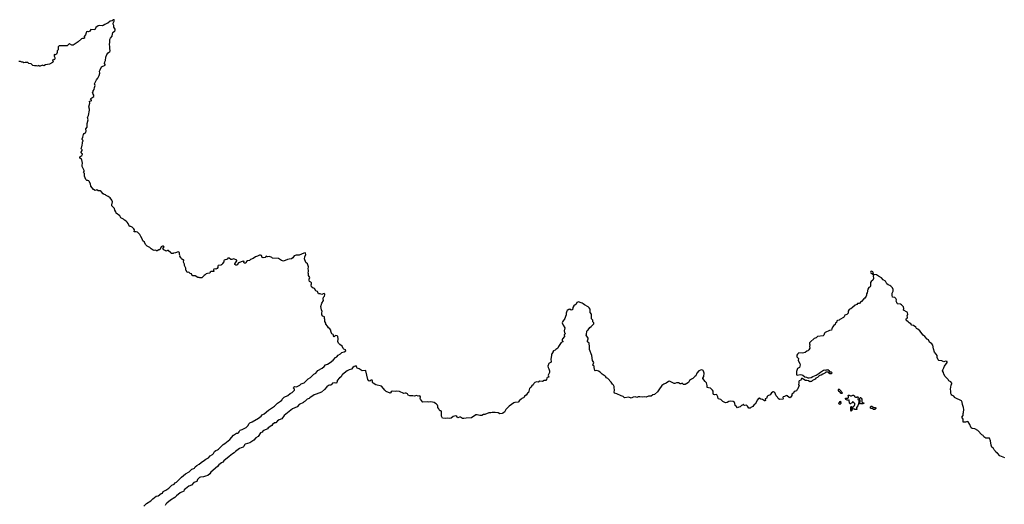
# Model space of a CAD drawing. Extents: x 2708302 to 2968450, y 494490 to 722710.
# Tile 222 of 256: x 2851928 to 2876555, y 706505 to 718633. Entities that reach past the tile are written whole.
import ezdxf

# ---------------------------------------------------------------- set-up
doc = ezdxf.new("R2010")
doc.units = 0

msp = doc.modelspace()

# ---------------------------------------------------------------- linework, layer by layer
at = {"layer": '0CON20XD'}
for points in [[(2859714, 710864), (2859684, 710894), (2859648, 710918), (2859624, 710964), (2859584, 711014), (2859582, 711035), (2859564, 711084), (2859563, 711133), (2859552, 711155), (2859552, 711195), (2859507, 711217), (2859483, 711245), (2859484, 711294), (2859494, 711334), (2859473, 711375), (2859464, 711456), (2859484, 711536), (2859524, 711605), (2859518, 711645), (2859524, 711686), (2859556, 711715), (2859563, 711745), (2859560, 711765), (2859545, 711782), (2859515, 711773), (2859485, 711753), (2859445, 711771), (2859405, 711773), (2859394, 711785), (2859375, 711830), (2859334, 711844), (2859300, 711905), (2859265, 711916), (2859225, 711950), (2859220, 711995), (2859230, 712025), (2859227, 712045), (2859211, 712061), (2859175, 712080), (2859168, 712115), (2859168, 712142), (2859182, 712185), (2859153, 712235), (2859153, 712273), (2859143, 712295), (2859154, 712335), (2859154, 712365), (2859146, 712395), (2859148, 712445), (2859125, 712522), (2859085, 712560), (2859054, 712645), (2859056, 712695), (2859083, 712755), (2859075, 712790), (2859065, 712798), (2859035, 712792), (2858915, 712744), (2858845, 712743), (2858795, 712720), (2858764, 712676), (2858730, 712645), (2858666, 712644), (2858630, 712635), (2858525, 712593), (2858475, 712604), (2858405, 712654), (2858255, 712663), (2858234, 712684), (2858178, 712708), (2858127, 712697), (2858095, 712712), (2858065, 712682), (2858015, 712672), (2857992, 712685), (2857975, 712728), (2857955, 712740), (2857927, 712743), (2857875, 712713), (2857829, 712701), (2857766, 712654), (2857705, 712630), (2857674, 712606), (2857623, 712597), (2857602, 712578), (2857586, 712544), (2857555, 712542), (2857530, 712565), (2857540, 712575), (2857540, 712585), (2857515, 712588), (2857405, 712550), (2857380, 712515), (2857380, 712495), (2857355, 712488), (2857335, 712490), (2857313, 712505), (2857313, 712525), (2857360, 712595), (2857360, 712615), (2857286, 712646), (2857233, 712633), (2857207, 712633), (2857165, 712663), (2857138, 712662), (2857125, 712642), (2857045, 712612), (2857037, 712595), (2857036, 712574), (2856998, 712535), (2856985, 712502), (2856965, 712500), (2856955, 712490), (2856890, 712485), (2856882, 712465), (2856886, 712434), (2856866, 712404), (2856845, 712392), (2856815, 712402), (2856787, 712393), (2856778, 712375), (2856780, 712335), (2856765, 712330), (2856715, 712332), (2856696, 712314), (2856683, 712287), (2856625, 712282), (2856595, 712270), (2856570, 712245), (2856542, 712228), (2856485, 712170), (2856435, 712170), (2856415, 712180), (2856385, 712180), (2856315, 712222), (2856256, 712226), (2856242, 712235), (2856225, 712277), (2856193, 712283), (2856155, 712313), (2856115, 712310), (2856100, 712345), (2856083, 712365), (2856080, 712415), (2856048, 712478), (2856053, 712515), (2856023, 712565), (2856032, 712615), (2856025, 712622), (2856006, 712626), (2855978, 712645), (2855955, 712682), (2855940, 712685), (2855930, 712695), (2855942, 712725), (2855924, 712754), (2855923, 712803), (2855912, 712815), (2855895, 712820), (2855825, 712798), (2855775, 712790), (2855765, 712780), (2855715, 712780), (2855708, 712798), (2855645, 712853), (2855625, 712857), (2855595, 712842), (2855585, 712850), (2855563, 712853), (2855548, 712868), (2855534, 712874), (2855512, 712905), (2855538, 712945), (2855535, 712960), (2855525, 712967), (2855500, 712965), (2855468, 712945), (2855435, 712873), (2855405, 712872), (2855365, 712852), (2855345, 712852), (2855335, 712862), (2855295, 712858), (2855265, 712862), (2855218, 712898), (2855185, 712933), (2855116, 712966), (2855093, 712993), (2855072, 713005), (2855051, 713065), (2855009, 713099), (2854994, 713145), (2854954, 713204), (2854933, 713255), (2854875, 713312), (2854845, 713320), (2854795, 713320), (2854803, 713375), (2854785, 713402), (2854745, 713442), (2854712, 713458), (2854675, 713460), (2854642, 713535), (2854616, 713566), (2854595, 713587), (2854547, 713617), (2854523, 713643), (2854462, 713675), (2854432, 713725), (2854345, 713792), (2854335, 713828), (2854307, 713865), (2854300, 713905), (2854232, 713975), (2854232, 714015), (2854243, 714037), (2854246, 714075), (2854231, 714115), (2854192, 714175), (2854145, 714210), (2854090, 714235), (2854075, 714250), (2854045, 714257), (2854014, 714274), (2853970, 714330), (2853945, 714349), (2853894, 714354), (2853855, 714372), (2853815, 714362), (2853775, 714382), (2853706, 714466), (2853702, 714522), (2853670, 714580), (2853655, 714598), (2853635, 714608), (2853605, 714610), (2853585, 714630), (2853548, 714715), (2853545, 714780), (2853522, 714805), (2853543, 714835), (2853544, 714855), (2853493, 714955), (2853490, 714995), (2853503, 715045), (2853483, 715125), (2853475, 715140), (2853430, 715165), (2853430, 715185), (2853435, 715200), (2853479, 715231), (2853502, 715265), (2853500, 715275), (2853480, 715285), (2853462, 715305), (2853465, 715320), (2853492, 715358), (2853490, 715375), (2853470, 715395), (2853462, 715415), (2853482, 715448), (2853487, 715495), (2853502, 715545), (2853498, 715575), (2853512, 715595), (2853505, 715620), (2853488, 715638), (2853488, 715655), (2853509, 715695), (2853526, 715764), (2853542, 715785), (2853570, 715805), (2853582, 715825), (2853588, 715845), (2853586, 715905), (2853614, 715946), (2853616, 716034), (2853638, 716125), (2853627, 716185), (2853649, 716235), (2853674, 716366), (2853673, 716395), (2853654, 716455), (2853680, 716545), (2853673, 716595), (2853715, 716602), (2853725, 716610), (2853725, 716620), (2853702, 716655), (2853705, 716660), (2853784, 716715), (2853784, 716745), (2853757, 716785), (2853753, 716805), (2853770, 716825), (2853768, 716855), (2853795, 716882), (2853801, 716935), (2853806, 716964), (2853820, 716985), (2853801, 717025), (2853806, 717044), (2853847, 717125), (2853884, 717166), (2853914, 717235), (2853934, 717295), (2853926, 717344), (2853938, 717382), (2853972, 717455), (2854067, 717495), (2854067, 717515), (2854053, 717535), (2854054, 717575), (2854077, 717615), (2854084, 717696), (2854109, 717761), (2854140, 717800), (2854184, 717836), (2854194, 717855), (2854183, 717915), (2854183, 717973), (2854174, 718005), (2854186, 718075), (2854184, 718135), (2854196, 718174), (2854240, 718220), (2854252, 718275), (2854254, 718316), (2854305, 718357), (2854316, 718375), (2854314, 718395), (2854286, 718445), (2854281, 718485), (2854263, 718525), (2854263, 718545), (2854282, 718578), (2854302, 718615), (2854292, 718632), (2854275, 718633), (2854242, 718608), (2854195, 718594), (2854135, 718547), (2854105, 718539), (2854055, 718513), (2854016, 718484), (2853995, 718481), (2853935, 718491), (2853895, 718483), (2853830, 718435), (2853805, 718382), (2853705, 718390), (2853680, 718345), (2853653, 718333), (2853615, 718338), (2853597, 718333), (2853574, 718256), (2853543, 718215), (2853546, 718174), (2853525, 718162), (2853495, 718162), (2853476, 718154), (2853388, 718075), (2853265, 717994), (2853235, 717992), (2853175, 718033), (2853165, 718032), (2853115, 717983), (2852915, 717983), (2852888, 717955), (2852888, 717875), (2852868, 717852), (2852868, 717815), (2852845, 717770), (2852827, 717753), (2852795, 717758), (2852788, 717752), (2852788, 717718), (2852807, 717685), (2852807, 717657), (2852800, 717635), (2852785, 717632), (2852765, 717640), (2852750, 717625), (2852768, 717575), (2852755, 717560), (2852745, 717560), (2852675, 717523), (2852575, 717503), (2852535, 717478), (2852495, 717491), (2852443, 717473), (2852425, 717472), (2852405, 717483), (2852375, 717473), (2852345, 717479), (2852297, 717477), (2852259, 717489), (2852215, 717528), (2852156, 717536), (2852145, 717542), (2852132, 717562), (2852066, 717564), (2852035, 717552), (2852005, 717572), (2851985, 717570), (2851945, 717583), (2851905, 717583)], [(2876565, 707672), (2876445, 707718), (2876385, 707782), (2876347, 707807), (2876329, 707845), (2876301, 707871), (2876282, 707905), (2876243, 707935), (2876226, 707986), (2876212, 708092), (2876182, 708162), (2876097, 708157), (2876064, 708174), (2876042, 708195), (2876028, 708225), (2875994, 708244), (2875893, 708353), (2875815, 708398), (2875754, 708404), (2875729, 708419), (2875714, 708435), (2875692, 708505), (2875653, 708565), (2875635, 708574), (2875585, 708558), (2875527, 708557), (2875523, 708635), (2875493, 708685), (2875524, 708725), (2875524, 708776), (2875534, 708806), (2875541, 708875), (2875534, 708925), (2875509, 708999), (2875504, 709065), (2875484, 709094), (2875328, 709168), (2875316, 709176), (2875293, 709213), (2875246, 709236), (2875225, 709258), (2875214, 709275), (2875217, 709333), (2875208, 709385), (2875221, 709435), (2875224, 709486), (2875241, 709525), (2875240, 709540), (2875215, 709572), (2875169, 709599), (2875149, 709629), (2875076, 709705), (2875039, 709765), (2875034, 709804), (2875012, 709842), (2875015, 709870), (2875045, 709922), (2875058, 709965), (2875122, 710055), (2875123, 710075), (2875112, 710082), (2875086, 710084), (2875045, 710074), (2874994, 710094), (2874915, 710104), (2874898, 710118), (2874879, 710175), (2874879, 710215), (2874873, 710233), (2874854, 710265), (2874812, 710315), (2874780, 710395), (2874771, 710485), (2874740, 710520), (2874686, 710566), (2874661, 710621), (2874628, 710638), (2874565, 710708), (2874526, 710735), (2874444, 710845), (2874395, 710887), (2874362, 710902), (2874344, 710935), (2874285, 710981), (2874241, 710991), (2874215, 711022), (2874174, 711044), (2874153, 711075), (2874114, 711094), (2874103, 711115), (2874103, 711143), (2874124, 711166), (2874132, 711185), (2874124, 711225), (2874142, 711265), (2874137, 711297), (2874124, 711314), (2874034, 711364), (2874042, 711405), (2874033, 711443), (2873982, 711495), (2873955, 711513), (2873885, 711523), (2873875, 711532), (2873871, 711555), (2873853, 711585), (2873857, 711625), (2873846, 711655), (2873815, 711683), (2873762, 711685), (2873753, 711735), (2873753, 711785), (2873774, 711835), (2873772, 711885), (2873755, 711923), (2873715, 711966), (2873695, 711982), (2873650, 712000), (2873615, 712022), (2873582, 712092), (2873529, 712125), (2873485, 712174), (2873406, 712216), (2873355, 712251), (2873295, 712260), (2873278, 712278), (2873276, 712305), (2873264, 712324), (2873235, 712337), (2873217, 712333), (2873210, 712315), (2873220, 712295), (2873263, 712263), (2873282, 712235), (2873277, 712205), (2873283, 712175), (2873280, 712155), (2873266, 712114), (2873225, 712082), (2873206, 712055), (2873208, 711965), (2873196, 711944), (2873165, 711929), (2873142, 711888), (2873122, 711798), (2873106, 711775), (2873108, 711735), (2873098, 711715), (2873063, 711667), (2873040, 711650), (2872985, 711582), (2872957, 711563), (2872935, 711532), (2872895, 711534), (2872885, 711529), (2872866, 711504), (2872825, 711486), (2872762, 711428), (2872715, 711396), (2872688, 711392), (2872671, 711379), (2872652, 711335), (2872646, 711285), (2872617, 711255), (2872565, 711240), (2872554, 711225), (2872547, 711195), (2872530, 711180), (2872439, 711131), (2872424, 711116), (2872385, 711108), (2872366, 711095), (2872358, 711055), (2872337, 711043), (2872322, 711008), (2872287, 710983), (2872256, 710935), (2872237, 710895), (2872233, 710867), (2872185, 710854), (2872076, 710804), (2872059, 710785), (2872045, 710740), (2872026, 710724), (2871885, 710702), (2871846, 710674), (2871798, 710652), (2871706, 710575), (2871686, 710545), (2871684, 710525), (2871694, 710495), (2871681, 710455), (2871690, 710415), (2871663, 710367), (2871641, 710349), (2871615, 710341), (2871575, 710304), (2871544, 710294), (2871500, 710290)], [(2871500, 710290), (2871418, 710292), (2871379, 710261), (2871363, 710235), (2871366, 710195), (2871408, 710155), (2871400, 710105), (2871439, 710029), (2871446, 709996), (2871432, 709928), (2871395, 709914), (2871386, 709904), (2871361, 709829), (2871356, 709746), (2871375, 709740), (2871445, 709751), (2871494, 709744), (2871516, 709736), (2871566, 709696), (2871606, 709686), (2871645, 709667), (2871673, 709667), (2871725, 709677), (2871765, 709707), (2871852, 709735), (2871928, 709785), (2871957, 709813), (2872035, 709858), (2872065, 709868), (2872095, 709860), (2872105, 709868), (2872135, 709870), (2872145, 709880), (2872160, 709865), (2872162, 709852), (2872192, 709822), (2872225, 709820), (2872230, 709815), (2872240, 709785), (2872228, 709772), (2872192, 709772), (2872155, 709810), (2872095, 709810), (2872070, 709785), (2872016, 709764), (2871974, 709736), (2871942, 709728), (2871915, 709712), (2871885, 709682), (2871845, 709662), (2871827, 709633), (2871755, 709602), (2871735, 709582), (2871705, 709580), (2871695, 709572), (2871655, 709592), (2871615, 709603), (2871584, 709604), (2871542, 709632), (2871495, 709652), (2871480, 709650), (2871474, 709626), (2871462, 709608), (2871425, 709594), (2871412, 709575), (2871416, 709535), (2871410, 709505), (2871420, 709485), (2871391, 709399), (2871370, 709375), (2871355, 709342), (2871335, 709333), (2871295, 709332), (2871286, 709284), (2871240, 709265), (2871238, 709225), (2871195, 709172), (2871170, 709175), (2871125, 709223), (2871105, 709226), (2871055, 709199), (2871025, 709193), (2871018, 709182), (2871022, 709148), (2871015, 709140), (2870935, 709130), (2870895, 709150), (2870881, 709185), (2870851, 709221), (2870813, 709303), (2870785, 709324), (2870775, 709324), (2870735, 709294), (2870695, 709244), (2870642, 709218), (2870626, 709204), (2870603, 709157), (2870576, 709144), (2870578, 709105), (2870565, 709098), (2870555, 709098), (2870505, 709132), (2870468, 709138), (2870425, 709160), (2870406, 709154), (2870375, 709113), (2870332, 709018), (2870300, 709000), (2870265, 708952), (2870215, 708930), (2870195, 708913), (2870165, 708910), (2870132, 708965), (2870115, 708982), (2870095, 708984), (2870064, 708974), (2870044, 708984), (2870035, 709000), (2870025, 709000), (2870010, 708985), (2869981, 708979), (2869945, 708943), (2869915, 708940), (2869885, 708922), (2869845, 708962), (2869822, 708975), (2869819, 709035), (2869805, 709053), (2869775, 709074), (2869695, 709086), (2869665, 709079), (2869624, 709056), (2869585, 709046), (2869518, 709078), (2869485, 709114), (2869465, 709126), (2869410, 709145), (2869402, 709155), (2869392, 709192), (2869363, 709243), (2869345, 709251), (2869304, 709244), (2869284, 709254), (2869274, 709275), (2869274, 709335), (2869259, 709359), (2869236, 709376), (2869205, 709412), (2869155, 709416), (2869126, 709426), (2869124, 709475), (2869110, 709545), (2869069, 709579), (2869014, 709655), (2869014, 709665), (2869037, 709703), (2869050, 709785), (2869034, 709834), (2869021, 709851), (2868992, 709872), (2868955, 709863), (2868915, 709844), (2868861, 709789), (2868843, 709717), (2868815, 709702), (2868765, 709653), (2868729, 709641), (2868680, 709600), (2868654, 709556), (2868618, 709525), (2868575, 709503), (2868535, 709507), (2868495, 709533), (2868465, 709522), (2868447, 709523), (2868404, 709544), (2868355, 709541), (2868315, 709528), (2868295, 709531), (2868185, 709584), (2868154, 709576), (2868098, 709535), (2868036, 709514), (2867986, 709475), (2867910, 709370), (2867882, 709318), (2867805, 709253), (2867762, 709248), (2867720, 709215), (2867655, 709212), (2867595, 709190), (2867545, 709194), (2867515, 709189), (2867435, 709197), (2867395, 709194), (2867365, 709178), (2867332, 709192), (2867275, 709188), (2867225, 709158), (2867165, 709183), (2867055, 709173), (2867021, 709201), (2866975, 709216), (2866863, 709273), (2866809, 709289), (2866798, 709315), (2866803, 709365), (2866799, 709425), (2866794, 709455), (2866780, 709485), (2866753, 709515), (2866724, 709565), (2866635, 709652), (2866602, 709672), (2866586, 709696), (2866572, 709715), (2866495, 709758), (2866445, 709813), (2866405, 709840), (2866365, 709854), (2866325, 709847), (2866315, 709853), (2866295, 709930), (2866294, 709964), (2866275, 709982), (2866262, 709985), (2866260, 709995), (2866283, 710027), (2866285, 710050), (2866254, 710104), (2866239, 710225), (2866177, 710377), (2866183, 710443), (2866173, 710535), (2866130, 710575), (2866130, 710595), (2866146, 710644), (2866144, 710665), (2866094, 710735), (2866104, 710765), (2866112, 710828), (2866123, 710855), (2866150, 710875), (2866189, 710931), (2866225, 710956), (2866288, 711025), (2866287, 711045), (2866263, 711075), (2866263, 711115), (2866233, 711143), (2866234, 711236), (2866230, 711265), (2866198, 711305), (2866193, 711385), (2866171, 711421), (2866145, 711444), (2866054, 711494), (2866024, 711524), (2865995, 711542), (2865945, 711554), (2865915, 711571), (2865860, 711555), (2865845, 711510), (2865792, 711475), (2865765, 711430), (2865755, 711372), (2865725, 711363), (2865685, 711386), (2865665, 711381), (2865625, 711353), (2865611, 711335), (2865598, 711285), (2865597, 711245), (2865577, 711205), (2865564, 711156), (2865508, 711075), (2865500, 711045), (2865520, 710985), (2865562, 710925), (2865547, 710845), (2865558, 710805), (2865567, 710793), (2865568, 710775), (2865548, 710745), (2865558, 710705), (2865506, 710644), (2865497, 710625), (2865499, 710605), (2865512, 710585), (2865510, 710575), (2865469, 710551), (2865442, 710508), (2865402, 710455), (2865384, 710416), (2865338, 710382), (2865325, 710363), (2865277, 710343), (2865266, 710325), (2865264, 710306), (2865228, 710265), (2865229, 710235), (2865212, 710125), (2865220, 710075), (2865217, 710055), (2865175, 710036), (2865163, 710025), (2865141, 709965), (2865148, 709928), (2865166, 709895), (2865176, 709845), (2865176, 709805), (2865150, 709735), (2865160, 709685), (2865125, 709677), (2865109, 709665), (2865103, 709625), (2865086, 709604), (2865045, 709601), (2865005, 709582), (2864935, 709583), (2864895, 709560), (2864855, 709574), (2864815, 709553), (2864788, 709525), (2864773, 709497), (2864735, 709472), (2864713, 709437), (2864679, 709405), (2864656, 709305), (2864631, 709285), (2864593, 709237), (2864558, 709212), (2864535, 709172), (2864505, 709162), (2864490, 709150), (2864475, 709133), (2864428, 709105), (2864395, 709062), (2864315, 709054), (2864288, 709045), (2864168, 708962), (2864086, 708875), (2864056, 708814), (2864015, 708783), (2863995, 708776), (2863935, 708773), (2863894, 708794), (2863824, 708804), (2863745, 708804), (2863715, 708794), (2863665, 708791), (2863565, 708754), (2863525, 708751), (2863485, 708731), (2863435, 708731), (2863367, 708747), (2863335, 708746), (2863225, 708671), (2863095, 708663), (2863035, 708652), (2863006, 708656), (2862955, 708684), (2862926, 708684), (2862885, 708673), (2862858, 708705), (2862835, 708716), (2862770, 708705), (2862716, 708664), (2862685, 708652), (2862625, 708660), (2862566, 708654), (2862502, 708665), (2862485, 708695), (2862480, 708715), (2862476, 708805), (2862481, 708825), (2862476, 708835), (2862465, 708844), (2862435, 708848), (2862411, 708895), (2862384, 708925), (2862388, 708965), (2862381, 708985), (2862355, 709011), (2862326, 709026), (2862297, 709057), (2862215, 709068), (2862165, 709059), (2862125, 709069), (2862015, 709058), (2862000, 709070), (2861953, 709137), (2861946, 709155), (2861954, 709195), (2861936, 709216), (2861893, 709213), (2861855, 709224), (2861805, 709211), (2861765, 709217), (2861685, 709216), (2861645, 709234), (2861627, 709267), (2861595, 709290), (2861570, 709290), (2861535, 709276), (2861430, 709330), (2861356, 709334), (2861316, 709326), (2861245, 709336), (2861219, 709321), (2861205, 709293), (2861195, 709290), (2861097, 709327), (2861058, 709358), (2861030, 709400), (2860975, 709464), (2860835, 709496), (2860773, 709533), (2860756, 709555), (2860751, 709595), (2860742, 709612), (2860716, 709614), (2860698, 709592), (2860685, 709586), (2860663, 709595), (2860638, 709628), (2860584, 709845), (2860574, 709854), (2860495, 709848), (2860415, 709892), (2860369, 709909), (2860360, 709925), (2860355, 709958), (2860345, 709968), (2860293, 709955), (2860260, 709930), (2860230, 709890), (2860165, 709873), (2860115, 709844), (2860005, 709754), (2859986, 709735), (2859972, 709698), (2859929, 709671), (2859870, 709605), (2859870, 709575), (2859855, 709540), (2859835, 709533), (2859795, 709541), (2859756, 709534), (2859732, 709515), (2859710, 709485), (2859673, 709483), (2859652, 709475), (2859610, 709445), (2859550, 709375), (2859475, 709312), (2859345, 709258), (2859295, 709244), (2859185, 709173), (2859165, 709154), (2859115, 709136), (2859070, 709090), (2859037, 709073), (2859025, 709053), (2858918, 709005), (2858870, 708945), (2858755, 708891), (2858629, 708795), (2858539, 708731), (2858483, 708647), (2858415, 708620), (2858376, 708594), (2858335, 708548), (2858305, 708542), (2858250, 708500), (2858233, 708477), (2858145, 708420), (2858125, 708390), (2858035, 708351), (2858010, 708335), (2857996, 708314), (2857955, 708294), (2857897, 708205), (2857837, 708165), (2857786, 708114), (2857685, 708047), (2857565, 708011), (2857549, 707995), (2857532, 707948), (2857520, 707935), (2857465, 707922), (2857430, 707905), (2857327, 707823), (2857295, 707790), (2857248, 707765), (2857167, 707703)], [(2855033, 706457), (2855097, 706525), (2855211, 706595), (2855261, 706645), (2855345, 706708), (2855389, 706721), (2855465, 706774), (2855497, 706785), (2855515, 706826), (2855582, 706858), (2855658, 706912), (2855734, 706985), (2855795, 707012), (2855815, 707040), (2855850, 707060), (2855976, 707184), (2856074, 707265), (2856170, 707320), (2856235, 707384), (2856285, 707399), (2856300, 707410), (2856319, 707441), (2856356, 707474), (2856421, 707509), (2856465, 707554), (2856554, 707606), (2856586, 707634), (2856652, 707668), (2856693, 707715), (2856751, 707749), (2856774, 707775), (2856797, 707823), (2856835, 707854), (2856875, 707867), (2856902, 707885), (2857020, 708005), (2857060, 708030), (2857182, 708128), (2857276, 708234), (2857348, 708282), (2857384, 708286), (2857403, 708297), (2857418, 708315), (2857434, 708356), (2857445, 708363), (2857495, 708379), (2857595, 708426), (2857644, 708475), (2857659, 708521), (2857682, 708545), (2857745, 708568), (2857904, 708665), (2857967, 708713), (2857995, 708746), (2858045, 708768), (2858155, 708862), (2858299, 708961), (2858375, 709038), (2858455, 709086), (2858484, 709115), (2858495, 709136), (2858546, 709184), (2858634, 709226), (2858694, 709276), (2858745, 709306), (2858804, 709365), (2858804, 709384), (2858780, 709415), (2858784, 709436), (2858805, 709450), (2858855, 709448), (2858935, 709490), (2858965, 709516), (2859045, 709546), (2859145, 709647), (2859205, 709676), (2859256, 709734), (2859288, 709762), (2859333, 709787), (2859389, 709851), (2859490, 709915), (2859541, 709955), (2859576, 709994), (2859628, 710015), (2859695, 710056), (2859765, 710114), (2859825, 710180), (2859862, 710198), (2859895, 710234), (2859950, 710270), (2859984, 710306), (2860046, 710324), (2860083, 710347), (2860080, 710370), (2860035, 710391), (2860021, 710405), (2859995, 710461), (2859934, 710504), (2859904, 710534), (2859883, 710577), (2859883, 710603), (2859893, 710625), (2859894, 710645), (2859883, 710705), (2859865, 710720), (2859835, 710731), (2859817, 710723), (2859806, 710704), (2859795, 710700), (2859778, 710725), (2859780, 710735), (2859772, 710752), (2859734, 710774), (2859727, 710787), (2859714, 710835), (2859714, 710864)], [(2872495, 709280), (2872472, 709282), (2872438, 709318), (2872420, 709325), (2872418, 709338), (2872410, 709345), (2872410, 709375), (2872402, 709388), (2872425, 709390), (2872475, 709340), (2872482, 709322), (2872510, 709295), (2872495, 709280)], [(2872445, 709000), (2872432, 709002), (2872428, 709018), (2872420, 709025), (2872420, 709045), (2872438, 709062), (2872442, 709078), (2872455, 709090), (2872460, 709065), (2872470, 709055), (2872470, 709025), (2872445, 709000)], [(2872865, 708880), (2872815, 708880), (2872795, 708900), (2872782, 708898), (2872775, 708890), (2872760, 708895), (2872762, 708918), (2872778, 708932), (2872792, 708968), (2872808, 708972), (2872812, 708988), (2872820, 708995), (2872818, 709028), (2872808, 709038), (2872792, 709042), (2872782, 709052), (2872778, 709068), (2872762, 709068), (2872758, 709052), (2872748, 709042), (2872725, 709040), (2872708, 709022), (2872695, 709020), (2872680, 709035), (2872678, 709108), (2872665, 709120), (2872655, 709110), (2872625, 709110), (2872590, 709125), (2872588, 709138), (2872580, 709145), (2872582, 709158), (2872645, 709160), (2872658, 709172), (2872660, 709215), (2872650, 709225), (2872652, 709238), (2872675, 709240), (2872705, 709220), (2872735, 709220), (2872765, 709240), (2872785, 709240), (2872808, 709218), (2872812, 709202), (2872835, 709180), (2872845, 709190), (2872875, 709190), (2872885, 709200), (2872890, 709195), (2872892, 709182), (2872900, 709175), (2872890, 709125), (2872908, 709118), (2872920, 709105), (2872920, 709045), (2872910, 709035), (2872908, 709002), (2872892, 708988), (2872888, 708972), (2872860, 708925), (2872860, 708905), (2872870, 708895), (2872865, 708880)], [(2873015, 709020), (2872955, 709020), (2872940, 709045), (2872940, 709065), (2872950, 709075), (2872950, 709105), (2872940, 709115), (2872940, 709165), (2872955, 709180), (2872968, 709178), (2872972, 709162), (2872990, 709135), (2872992, 709072), (2873012, 709052), (2873040, 709045), (2873038, 709032), (2873022, 709028), (2873015, 709020)], [(2872725, 708840), (2872710, 708855), (2872720, 708865), (2872720, 708945), (2872735, 708950), (2872740, 708945), (2872740, 708855), (2872725, 708840)], [(2873315, 708880), (2873285, 708880), (2873255, 708900), (2873222, 708902), (2873210, 708915), (2873212, 708948), (2873225, 708960), (2873245, 708960), (2873295, 708930), (2873325, 708930), (2873338, 708918), (2873340, 708905), (2873315, 708880)], [(2857167, 707703), (2857035, 707590), (2857013, 707557), (2856975, 707540), (2856910, 707495), (2856876, 707454), (2856705, 707307), (2856685, 707270), (2856636, 707224), (2856575, 707213), (2856525, 707194), (2856450, 707185), (2856425, 707174), (2856378, 707125), (2856360, 707075), (2856285, 707051), (2856225, 706983), (2856158, 706955), (2856075, 706894), (2856046, 706865), (2856033, 706837), (2855945, 706794), (2855847, 706715), (2855806, 706674), (2855703, 706607), (2855605, 706536), (2855585, 706512), (2855566, 706474)]]:
    msp.add_lwpolyline(points, dxfattribs=at)

doc.saveas('drawing.dxf')
